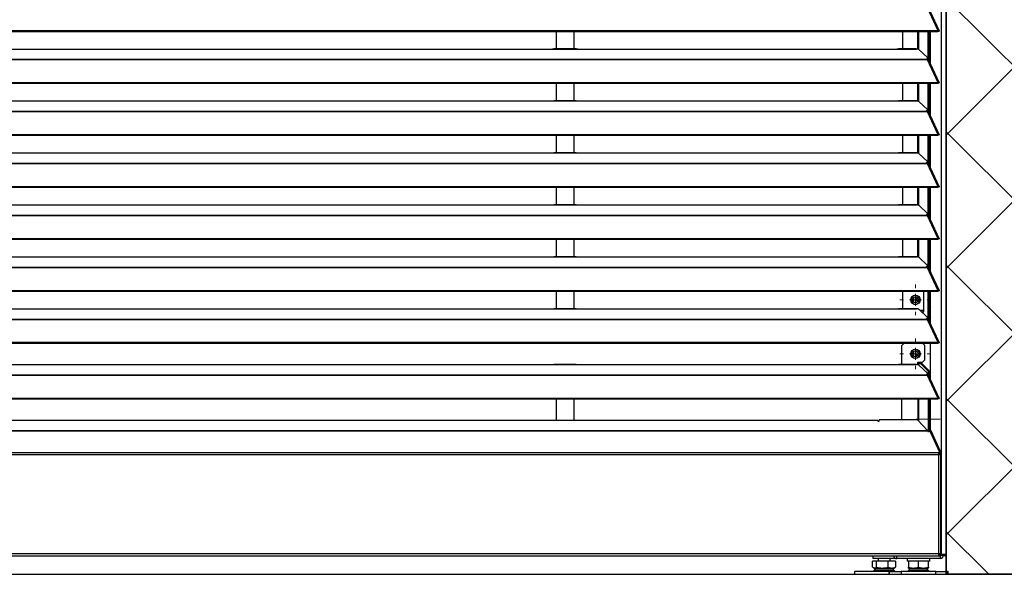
# Model space of a CAD drawing. Header units: millimetres. Extents: x 0 to 39025, y -31299 to 8400.
# Tile 66 of 209: x 15792 to 16621, y -24832 to -24365. Entities that reach past the tile are written whole.
import ezdxf

# ---------------------------------------------------------------- set-up
doc = ezdxf.new("R2010")
doc.units = ezdxf.units.MM
for name, color, linetype in [('ODMIKI funkcionalni', 253, 'Continuous'), ('ODMIKI varnostni', 252, 'Continuous'), ('SREDNJICE_IN_TOCKE', 252, 'Continuous')]:
    doc.layers.add(name, color=color, linetype=linetype)

# ---------------------------------------------------------------- blocks, each defined once
blk = doc.blocks.new('SW_CENTERMARKSYMBOL_21')
at = {"color": 0, "linetype": 'Continuous', "lineweight": 18}
for p, q in [((0, 5), (0, 6.5)), ((-5, 0), (-6.5, 0)), ((0, 0), (-2.5, 0)), ((0, 0), (0, 2.5)), ((0, 0), (0, -2.5)), ((0, 0), (2.5, 0)), ((5, 0), (6.5, 0)), ((0, -5), (0, -6.5))]:
    blk.add_line(p, q, dxfattribs=at)
blk = doc.blocks.new('SW_CENTERMARKSYMBOL_25')
at = {"color": 0, "linetype": 'Continuous', "lineweight": 18}
for p, q in [((0, 2.5), (0, 4.2)), ((-2.5, 0), (-4.2, 0)), ((0, 0), (-2.5, 0)), ((0, 0), (0, 2.5)), ((0, 0), (0, -2.5)), ((0, 0), (2.5, 0)), ((2.5, 0), (4.2, 0)), ((0, -2.5), (0, -4.2))]:
    blk.add_line(p, q, dxfattribs=at)
blk = doc.blocks.new('SW_CENTERMARKSYMBOL_30')
at = {"color": 0, "linetype": 'Continuous', "lineweight": 18}
for p, q in [((0, 2.5), (0, 5)), ((-2.5, 0), (-5, 0)), ((0, 0), (-2.5, 0)), ((0, 0), (0, 2.5)), ((0, 0), (0, -2.5)), ((0, 0), (2.5, 0)), ((2.5, 0), (5, 0)), ((0, -2.5), (0, -5))]:
    blk.add_line(p, q, dxfattribs=at)
blk = doc.blocks.new('SW_CENTERMARKSYMBOL_32')
at = {"color": 0, "linetype": 'Continuous', "lineweight": 18}
for p, q in [((0, 5), (0, 6.5)), ((-5, 0), (-6.5, 0)), ((0, 0), (-2.5, 0)), ((0, 0), (0, 2.5)), ((0, 0), (0, -2.5)), ((0, 0), (2.5, 0)), ((5, 0), (6.5, 0)), ((0, -5), (0, -6.5))]:
    blk.add_line(p, q, dxfattribs=at)
blk = doc.blocks.new('Adapt 2 S (zadaj)')
at = {"linetype": 'Continuous'}
for p, q in [((1146.1, 16.6), (1146.1, 886.03)), ((1150, 16.6), (1150, 885.35)), ((1133.89, 477.21), (1142.81, 457.89)), ((1143.96, 457.91), (1135.06, 477.2)), ((7.21, 457.88), (1142.79, 457.88)), ((7.21, 457.23), (1142.79, 457.23)), ((821.5, 457.23), (821.5, 442.43)), ((836.5, 442.43), (836.5, 457.23)), ((1113.49, 442.43), (1113.49, 457.23)), ((1126.04, 442.2), (1126.04, 457.23)), ((1126.99, 441.85), (1126.99, 457.23)), ((1134.67, 433.66), (1134.67, 457.23)), ((1135.62, 432.24), (1135.62, 457.23)), ((1136.71, 429.86), (1136.71, 457.23)), ((1142.81, 457.89), (1142.79, 457.88)), ((1142.79, 457.23), (1142.79, 457.88)), ((1142.81, 457.24), (1142.79, 457.23)), ((1142.81, 457.24), (1142.81, 457.89)), ((1143.13, 457.52), (1143.89, 457.52)), ((247, 442.35), (818, 442.35)), ((818, 442.35), (840, 442.35)), ((838.31, 442.43), (819.65, 442.43)), ((840, 442.35), (1108, 442.35)), ((1108, 442.35), (1125, 442.35)), ((1124.76, 442.43), (1109.65, 442.43)), ((1127.16, 441.73), (1134.16, 435.08)), ((16.21, 433.68), (1133.33, 433.68)), ((16.21, 433.46), (1133.33, 433.46)), ((1133.33, 434.11), (1133.33, 433.68)), ((1133.33, 433.68), (1133.33, 433.46)), ((1133.33, 433.46), (1133.89, 433.46)), ((1133.81, 433.46), (1133.77, 433.51)), ((1133.89, 433.47), (1133.89, 433.46)), ((1133.89, 433.46), (1133.89, 433.47)), ((1133.89, 433.46), (1142.81, 414.14)), ((1134.39, 433.64), (1134.21, 433.81)), ((1134.3, 434.04), (1134.3, 434.8)), ((1143.96, 414.16), (1135.06, 433.45)), ((7.21, 414.13), (1142.79, 414.13)), ((7.21, 413.48), (1142.79, 413.48)), ((821.5, 413.48), (821.5, 398.68)), ((836.5, 398.68), (836.5, 413.48)), ((1113.49, 398.68), (1113.49, 413.48)), ((1126.04, 398.45), (1126.04, 413.48)), ((1126.99, 398.1), (1126.99, 413.48)), ((1134.67, 389.91), (1134.67, 413.48)), ((1135.62, 388.49), (1135.62, 413.48)), ((1136.71, 386.11), (1136.71, 413.48)), ((1142.81, 414.14), (1142.79, 414.13)), ((1142.79, 413.48), (1142.79, 414.13)), ((1142.81, 413.49), (1142.79, 413.48)), ((1142.81, 413.49), (1142.81, 414.14)), ((1143.13, 413.77), (1143.89, 413.77)), ((247, 398.6), (818, 398.6)), ((818, 398.6), (840, 398.6)), ((838.31, 398.68), (819.65, 398.68)), ((840, 398.6), (1108, 398.6)), ((1108, 398.6), (1125, 398.6)), ((1124.76, 398.68), (1109.65, 398.68)), ((16.21, 389.93), (1133.33, 389.93)), ((1127.16, 397.98), (1134.16, 391.33)), ((1133.33, 390.36), (1133.33, 389.93)), ((1133.33, 389.93), (1133.33, 389.71)), ((1133.81, 389.71), (1133.77, 389.76)), ((1134.39, 389.89), (1134.21, 390.06)), ((1134.3, 390.29), (1134.3, 391.05)), ((16.21, 389.71), (1133.33, 389.71)), ((1133.33, 389.71), (1133.89, 389.71)), ((1133.89, 389.72), (1133.89, 389.71)), ((1133.89, 389.71), (1133.89, 389.72)), ((1133.89, 389.71), (1142.81, 370.39)), ((1143.96, 370.41), (1135.06, 389.7)), ((7.21, 370.38), (1142.79, 370.38)), ((7.21, 369.73), (1142.79, 369.73)), ((821.5, 369.73), (821.5, 354.93)), ((836.5, 354.93), (836.5, 369.73)), ((1113.49, 354.93), (1113.49, 369.73)), ((1126.04, 354.7), (1126.04, 369.73)), ((1126.99, 354.35), (1126.99, 369.73)), ((1134.67, 346.16), (1134.67, 369.73)), ((1135.62, 344.74), (1135.62, 369.73)), ((1136.71, 342.36), (1136.71, 369.73)), ((1142.81, 370.39), (1142.79, 370.38)), ((1142.79, 369.73), (1142.79, 370.38)), ((1142.81, 369.74), (1142.79, 369.73)), ((1142.81, 369.74), (1142.81, 370.39)), ((1143.13, 370.02), (1143.89, 370.02)), ((247, 354.85), (818, 354.85)), ((818, 354.85), (840, 354.85)), ((838.31, 354.93), (819.65, 354.93)), ((840, 354.85), (1108, 354.85)), ((1108, 354.85), (1125, 354.85)), ((1124.76, 354.93), (1109.65, 354.93)), ((1127.16, 354.23), (1134.16, 347.58)), ((16.21, 346.18), (1133.33, 346.18)), ((16.21, 345.96), (1133.33, 345.96)), ((1133.33, 346.61), (1133.33, 346.18)), ((1133.33, 346.18), (1133.33, 345.96)), ((1133.33, 345.96), (1133.89, 345.96)), ((1133.81, 345.96), (1133.77, 346.01)), ((1133.89, 345.97), (1133.89, 345.96)), ((1133.89, 345.96), (1133.89, 345.97)), ((1133.89, 345.96), (1142.81, 326.64)), ((1134.39, 346.14), (1134.21, 346.31)), ((1134.3, 346.54), (1134.3, 347.3)), ((1143.96, 326.66), (1135.06, 345.95)), ((7.21, 326.63), (1142.79, 326.63)), ((7.21, 325.98), (1142.79, 325.98)), ((821.5, 325.98), (821.5, 311.18)), ((836.5, 311.18), (836.5, 325.98)), ((1113.49, 311.18), (1113.49, 325.98)), ((1126.04, 310.95), (1126.04, 325.98)), ((1126.99, 310.6), (1126.99, 325.98)), ((1134.67, 302.41), (1134.67, 325.98)), ((1135.62, 300.99), (1135.62, 325.98)), ((1136.71, 298.61), (1136.71, 325.98)), ((1142.81, 326.64), (1142.79, 326.63)), ((1142.79, 325.98), (1142.79, 326.63)), ((1142.81, 325.99), (1142.79, 325.98)), ((1142.81, 325.99), (1142.81, 326.64)), ((1143.13, 326.27), (1143.89, 326.27)), ((247, 311.1), (818, 311.1)), ((818, 311.1), (840, 311.1)), ((838.31, 311.18), (819.65, 311.18)), ((840, 311.1), (1108, 311.1)), ((1108, 311.1), (1125, 311.1)), ((1124.76, 311.18), (1109.65, 311.18)), ((1127.16, 310.48), (1134.16, 303.83)), ((16.21, 302.43), (1133.33, 302.43)), ((16.21, 302.21), (1133.33, 302.21)), ((1133.33, 302.86), (1133.33, 302.43)), ((1133.33, 302.43), (1133.33, 302.21)), ((1133.33, 302.21), (1133.89, 302.21)), ((1133.81, 302.21), (1133.77, 302.26)), ((1133.89, 302.22), (1133.89, 302.21)), ((1133.89, 302.21), (1133.89, 302.22)), ((1133.89, 302.21), (1142.81, 282.89)), ((1134.39, 302.39), (1134.21, 302.56)), ((1134.3, 302.79), (1134.3, 303.55)), ((1143.96, 282.91), (1135.06, 302.2)), ((7.21, 282.88), (1142.79, 282.88)), ((7.21, 282.23), (1142.79, 282.23)), ((821.5, 282.23), (821.5, 267.43)), ((836.5, 267.43), (836.5, 282.23)), ((1113.49, 267.43), (1113.49, 282.23)), ((1126.04, 267.2), (1126.04, 282.23)), ((1126.99, 266.85), (1126.99, 282.23)), ((1134.67, 258.66), (1134.67, 282.23)), ((1135.62, 257.24), (1135.62, 282.23)), ((1136.71, 254.86), (1136.71, 282.23)), ((1142.81, 282.89), (1142.79, 282.88)), ((1142.79, 282.23), (1142.79, 282.88)), ((1142.81, 282.24), (1142.79, 282.23)), ((1142.81, 282.24), (1142.81, 282.89)), ((1143.13, 282.52), (1143.89, 282.52)), ((247, 267.35), (818, 267.35)), ((818, 267.35), (840, 267.35)), ((838.31, 267.43), (819.65, 267.43)), ((840, 267.35), (1108, 267.35)), ((1108, 267.35), (1125, 267.35)), ((1124.76, 267.43), (1109.65, 267.43)), ((1127.16, 266.73), (1134.16, 260.08)), ((16.21, 258.68), (1133.33, 258.68)), ((16.21, 258.46), (1133.33, 258.46)), ((1133.33, 259.11), (1133.33, 258.68)), ((1133.33, 258.68), (1133.33, 258.46)), ((1133.33, 258.46), (1133.89, 258.46)), ((1133.81, 258.46), (1133.77, 258.51)), ((1133.89, 258.47), (1133.89, 258.46)), ((1133.89, 258.46), (1133.89, 258.47)), ((1133.89, 258.46), (1142.81, 239.14)), ((1134.39, 258.64), (1134.21, 258.81)), ((1134.3, 259.04), (1134.3, 259.8)), ((1143.96, 239.16), (1135.06, 258.45)), ((7.21, 239.13), (1142.79, 239.13)), ((7.21, 238.48), (1142.79, 238.48)), ((821.5, 238.48), (821.5, 223.68)), ((836.5, 223.68), (836.5, 238.48)), ((1113.49, 223.68), (1113.49, 238.48)), ((1122.5, 229.18), (1122.5, 233.02)), ((1122.5, 233.02), (1122.5, 229.18)), ((1124, 233.56), (1124, 228.64)), ((1125, 233.36), (1125, 230.36)), ((1131.04, 221.1), (1131.04, 238.48)), ((1134.67, 214.91), (1134.67, 238.48)), ((1135.62, 213.49), (1135.62, 238.48)), ((1136.71, 211.11), (1136.71, 238.48)), ((1142.81, 239.14), (1142.79, 239.13)), ((1142.79, 238.48), (1142.79, 239.13)), ((1142.81, 238.49), (1142.79, 238.48)), ((1142.81, 238.49), (1142.81, 239.14)), ((1143.13, 238.77), (1143.89, 238.77)), ((247, 223.6), (818, 223.6)), ((818, 223.6), (840, 223.6)), ((838.31, 223.68), (819.65, 223.68)), ((840, 223.6), (1108, 223.6)), ((1108, 223.6), (1125, 223.6)), ((1124.76, 223.68), (1109.65, 223.68)), ((1127.16, 222.98), (1134.16, 216.33)), ((1130.04, 222.1), (1128.09, 222.1)), ((1129.14, 221.1), (1131.04, 221.1)), ((1130.04, 222.1), (1131.04, 223.1)), ((1134.3, 215.29), (1134.3, 216.05)), ((16.21, 214.93), (1133.33, 214.93)), ((16.21, 214.71), (1133.33, 214.71)), ((1133.33, 215.36), (1133.33, 214.93)), ((1133.33, 214.93), (1133.33, 214.71)), ((1133.33, 214.71), (1133.89, 214.71)), ((1133.81, 214.71), (1133.77, 214.76)), ((1133.89, 214.72), (1133.89, 214.71)), ((1133.89, 214.71), (1133.89, 214.72)), ((1133.89, 214.71), (1142.81, 195.39)), ((1134.39, 214.89), (1134.21, 215.06)), ((1143.96, 195.41), (1135.06, 214.7)), ((7.21, 195.38), (1142.79, 195.38)), ((7.21, 194.73), (1142.79, 194.73)), ((1114.69, 194.65), (1112.69, 192.65)), ((1112.69, 176.68), (1112.69, 192.65)), ((1130.04, 194.65), (1114.69, 194.65)), ((1122.5, 194.65), (1122.5, 194.73)), ((1122.5, 194.73), (1122.5, 194.65)), ((1124, 194.73), (1124, 194.65)), ((1125, 194.65), (1125, 194.73)), ((1132.04, 192.65), (1130.04, 194.65)), ((1132.04, 180.55), (1132.04, 192.65)), ((1136.71, 164.11), (1136.71, 194.73)), ((1142.81, 195.39), (1142.79, 195.38)), ((1142.79, 194.73), (1142.79, 195.38)), ((1142.81, 194.74), (1142.79, 194.73)), ((1142.81, 194.74), (1142.81, 195.39)), ((1143.13, 195.02), (1143.89, 195.02)), ((1122.5, 183.73), (1122.5, 187.57)), ((1122.5, 187.57), (1122.5, 183.73)), ((1124, 188.11), (1124, 183.19)), ((1124, 185.8), (1126.47, 185.99)), ((1125, 185.83), (1125, 183.39)), ((247, 176.6), (818, 176.6)), ((818, 176.6), (840, 176.6)), ((838.31, 176.68), (819.65, 176.68)), ((840, 176.6), (1108, 176.6)), ((1108, 176.6), (1125, 176.6)), ((1124.76, 176.68), (1109.65, 176.68)), ((1126.04, 177.55), (1126.04, 178.55)), ((1126.04, 178.55), (1130.04, 178.55)), ((1126.99, 177.55), (1126.04, 177.55)), ((1126.04, 177.55), (1126.04, 176.45)), ((1126.99, 177.55), (1128.42, 177.55)), ((1126.99, 176.1), (1126.99, 177.55)), ((1127.16, 175.98), (1134.16, 169.33)), ((1135.16, 170.68), (1128.42, 177.55)), ((1128.42, 177.55), (1129.37, 177.55)), ((1136.11, 170.68), (1129.37, 177.55)), ((1130.04, 178.55), (1132.04, 180.55)), ((16.21, 167.93), (1133.33, 167.93)), ((16.21, 167.71), (1133.33, 167.71)), ((1133.33, 168.36), (1133.33, 167.93)), ((1133.33, 167.93), (1133.33, 167.71)), ((1133.33, 167.71), (1133.89, 167.71)), ((1133.81, 167.71), (1133.77, 167.76)), ((1133.89, 167.72), (1133.89, 167.71)), ((1133.89, 167.71), (1133.89, 167.72)), ((1133.89, 167.71), (1142.81, 148.39)), ((1134.39, 167.89), (1134.21, 168.06)), ((1134.3, 168.29), (1134.3, 169.05)), ((1143.96, 148.41), (1135.06, 167.7)), ((1135.16, 167.48), (1135.16, 170.68)), ((1135.16, 170.68), (1136.11, 170.68)), ((1136.11, 165.42), (1136.11, 170.68)), ((7.21, 148.38), (1142.79, 148.38)), ((7.21, 147.73), (1142.79, 147.73)), ((821.5, 147.73), (821.5, 129.5)), ((836.5, 129.5), (836.5, 147.73)), ((1112.69, 130.16), (1112.69, 147.73)), ((1126.04, 147.73), (1126.04, 129.99)), ((1126.99, 129.65), (1126.99, 147.73)), ((1135.16, 122.02), (1135.16, 147.73)), ((1136.11, 122.02), (1136.11, 147.73)), ((1136.71, 121.41), (1136.71, 147.73)), ((1142.81, 148.39), (1142.79, 148.38)), ((1142.79, 147.73), (1142.79, 148.38)), ((1142.81, 147.74), (1142.79, 147.73)), ((1142.81, 147.74), (1142.81, 148.39)), ((1143.13, 148.02), (1143.89, 148.02)), ((1136.71, 136.77), (1136.11, 136.77)), ((1092.49, 129.5), (262.11, 129.5)), ((1092.49, 129.41), (262.11, 129.41)), ((1092.49, 129.5), (1092.49, 129.41)), ((1092.49, 129.41), (1092.49, 129.1)), ((1092.49, 129.1), (1093.49, 129.1)), ((1125.89, 130.16), (1093.49, 130.16)), ((1093.49, 129.1), (1093.49, 130.16)), ((1125.89, 130.16), (1134.38, 120.75)), ((1126.34, 129.65), (1126.99, 129.65)), ((1126.99, 128.94), (1126.99, 129.65)), ((1134.43, 120.47), (15.57, 120.47)), ((1134.38, 120.75), (15.62, 120.75)), ((1134.43, 120.47), (1134.43, 120.18)), ((1134.43, 120.18), (1134.93, 120.18)), ((1136.41, 120.75), (1135.16, 122.02)), ((1136.11, 122.02), (1135.16, 122.02)), ((1137.37, 120.75), (1136.11, 122.02)), ((1136.71, 122.02), (1136.11, 122.02)), ((1144.29, 103.46), (1136.41, 120.75)), ((1137.37, 120.75), (1136.41, 120.75)), ((1136.5, 119.87), (1144.61, 102.18)), ((1145.24, 103.46), (1137.37, 120.75)), ((1143.34, 102.18), (192.51, 102.18)), ((1143.48, 100.55), (192.51, 100.55)), ((1144.61, 102.18), (1143.34, 102.18)), ((1144.61, 101.36), (1143.34, 101.36)), ((1143.48, 100.55), (1143.48, 17.55)), ((1145.21, 100.55), (1143.48, 100.55)), ((1144.29, 103.46), (1145.24, 103.46)), ((1144.43, 102.63), (1144.43, 102.58)), ((1145.38, 102.63), (1144.43, 102.63)), ((1144.43, 101.36), (1144.43, 100.82)), ((1145.48, 101.25), (1144.48, 101.25)), ((1144.61, 101.36), (1144.61, 102.18)), ((1144.61, 101.47), (1145.38, 101.47)), ((1145.38, 102.63), (1145.38, 101.47)), ((1145.48, 16.65), (1145.48, 101.25)), ((192.51, 17.55), (1143.48, 17.55)), ((1143.48, 17.55), (1143.48, 15.55)), ((1144.43, 16.65), (1143.48, 16.65)), ((1144.26, 16.6), (1143.48, 16.6)), ((1144.43, 16.94), (1144.43, 16.65)), ((1144.43, 16.65), (1145.38, 16.65)), ((1144.8, 16.6), (1144.8, 16.55)), ((1146.1, 16.6), (1145.55, 16.6)), ((1145.6, 16.6), (1145.6, 16.05)), ((1150, 16.6), (1146.1, 16.6)), ((1147.6, 16.6), (1147.6, 16.05)), ((192.51, 15.55), (1143.48, 15.55)), ((1088.01, 6.05), (1088.01, 11)), ((1091.37, 11), (1088.01, 11)), ((1088.17, 15.55), (1088.17, 13.3)), ((1092.92, 13.3), (1088.17, 13.3)), ((1091.37, 6.05), (1091.37, 11)), ((1101.03, 11), (1091.37, 11)), ((1092.67, 13.3), (1092.67, 11)), ((1107.17, 13.3), (1092.92, 13.3)), ((1101.03, 6.05), (1101.03, 11)), ((1107.34, 11), (1101.03, 11)), ((1102.67, 11), (1102.67, 13.3)), ((1107.17, 13.3), (1107.17, 13.53)), ((1107.34, 11), (1107.34, 6.05)), ((1108.4, 13.25), (1108.4, 15.55)), ((1144.8, 13.25), (1108.4, 13.25)), ((1117.1, 13.25), (1117.1, 11)), ((1118.1, 11), (1117.1, 11)), ((1118.1, 11), (1118.1, 6.05)), ((1118.68, 11), (1118.1, 11)), ((1126.02, 11), (1118.68, 11)), ((1126.6, 11), (1126.02, 11)), ((1126.6, 6.05), (1126.6, 11)), ((1127.18, 11), (1126.6, 11)), ((1134.52, 11), (1127.18, 11)), ((1135.1, 11), (1134.52, 11)), ((1136.1, 11), (1135.1, 11)), ((1135.1, 6.05), (1135.1, 11)), ((1136.1, 11), (1136.1, 13.25)), ((1143.48, 16.55), (1145.38, 16.55)), ((1143.48, 15.55), (1145.38, 15.55)), ((1144.8, 15.55), (1144.8, 13.25)), ((1145.38, 16.55), (1145.38, 15.55)), ((1145.48, 15.63), (1145.38, 15.61)), ((1145.6, 16.05), (1147.6, 16.05)), ((1072.67, 2.5), (1072.67, 0)), ((1101.6, 2.5), (1072.67, 2.5)), ((1088.61, 5.61), (1089.67, 5)), ((1089.48, 3.57), (1105.87, 3.57)), ((1089.67, 5), (1092.53, 5)), ((1092.53, 5), (1105.67, 5)), ((1101.6, 2.5), (1101.6, 0)), ((1102.23, 2.5), (1101.6, 2.5)), ((1102.23, 0), (1102.23, 2.5)), ((1102.23, 2.5), (1111.98, 2.5)), ((1105.67, 5), (1106.74, 5.61)), ((1107.34, 6.05), (1106.72, 5.64)), ((1111.98, 2.5), (1111.98, 0)), ((1141.22, 2.5), (1111.98, 2.5)), ((1118.1, 5.29), (1118.6, 5)), ((1119.63, 5), (1118.41, 3.57)), ((1118.41, 3.57), (1134.79, 3.57)), ((1118.6, 5), (1134.6, 5)), ((1134.79, 3.57), (1133.57, 5)), ((1134.6, 5), (1135.1, 5.29)), ((1141.22, 0), (1141.22, 2.5)), ((1141.22, 2.5), (1150.97, 2.5)), ((1150.97, 2.5), (1150.97, 0)), ((1151.6, 2.5), (1150.97, 2.5)), ((1151.6, 0), (1151.6, 2.5)), ((1072.67, 0), (1101.6, 0)), ((1101.6, 0), (1102.23, 0)), ((1102.23, 0), (1111.98, 0)), ((1111.98, 0), (1141.22, 0)), ((1141.22, 0), (1150.97, 0)), ((1150.97, 0), (1151.6, 0))]:
    blk.add_line(p, q, dxfattribs=at)
at = {"linetype": 'Continuous', "flags": 128}
for points in [[(1133.33, 434.11), (1133.63, 434.21), (1133.87, 434.32), (1134.07, 434.44), (1134.21, 434.56), (1134.28, 434.69), (1134.3, 434.82), (1134.26, 434.95), (1134.16, 435.08)], [(1133.33, 390.36), (1133.63, 390.46), (1133.87, 390.57), (1134.07, 390.69), (1134.21, 390.81), (1134.28, 390.94), (1134.3, 391.07), (1134.26, 391.2), (1134.16, 391.33)], [(1133.33, 346.61), (1133.63, 346.71), (1133.87, 346.82), (1134.07, 346.94), (1134.21, 347.06), (1134.28, 347.19), (1134.3, 347.32), (1134.26, 347.45), (1134.16, 347.58)], [(1133.33, 302.86), (1133.63, 302.96), (1133.87, 303.07), (1134.07, 303.19), (1134.21, 303.31), (1134.28, 303.44), (1134.3, 303.57), (1134.26, 303.7), (1134.16, 303.83)], [(1133.33, 259.11), (1133.63, 259.21), (1133.87, 259.32), (1134.07, 259.44), (1134.21, 259.56), (1134.28, 259.69), (1134.3, 259.82), (1134.26, 259.95), (1134.16, 260.08)], [(1126.46, 230.64), (1125.87, 230.5), (1124, 230.3)], [(1133.33, 215.36), (1133.63, 215.46), (1133.87, 215.57), (1134.07, 215.69), (1134.21, 215.81), (1134.28, 215.94), (1134.3, 216.07), (1134.26, 216.2), (1134.16, 216.33)], [(1133.33, 168.36), (1133.63, 168.46), (1133.87, 168.57), (1134.07, 168.69), (1134.21, 168.81), (1134.28, 168.94), (1134.3, 169.07), (1134.26, 169.2), (1134.16, 169.33)], [(1136.71, 132.12), (1136.54, 132.32), (1136.11, 132.66)], [(1136.47, 130.55), (1136.34, 131.2), (1136.11, 131.6)], [(1136.11, 129.5), (1136.34, 129.9), (1136.47, 130.55)], [(1136.11, 128.44), (1136.54, 128.79), (1136.71, 128.98)]]:
    blk.add_lwpolyline(points, dxfattribs=at)
at = {"linetype": 'Continuous'}
for centre, radius in [((1124.04, 231.1), 4), ((1124.04, 231.1), 2.46), ((1124.04, 185.65), 4), ((1124.04, 185.65), 2.46)]:
    blk.add_circle(centre, radius, dxfattribs=at)
for centre, radius, start, end in [((1133.5, 434.3), 0.849, 281.70391, 342.12524), ((1133.5, 390.55), 0.849, 281.70391, 342.12524), ((1133.5, 346.8), 0.849, 281.70391, 342.12524), ((1133.5, 303.05), 0.849, 281.70391, 342.12524), ((1133.5, 259.3), 0.849, 281.70391, 342.12524), ((1124.04, 231.1), 3.6, 30, 210), ((1124.04, 231.1), 3.6, 210, 30), ((1142.5, 220.55), 7, 145.77331, 169.55125), ((1142.5, 220.55), 7, 190.44875, 214.22669), ((1133.5, 215.55), 0.849, 281.70391, 342.12524), ((1124.04, 185.65), 3.6, 30, 210), ((1124.04, 185.65), 3.6, 210, 30), ((1133.5, 168.55), 0.849, 281.70391, 342.12524), ((1135.52, 119.03), 1.3, 40.57001, 117.05369), ((1142.27, 102.71), 2.16, 358.12954, 20.47931), ((1143.22, 102.71), 2.16, 358.12954, 20.47931), ((1148.95, 16.6), 1.05, 180, 0), ((1148.95, 16.6), 0.05, 180, 0), ((1108.4, 16.05), 2.8, 190.28656, 270), ((1108.4, 16.05), 0.8, 218.68219, 270), ((1144.8, 16.05), 2.8, 270, 0), ((1144.8, 16.05), 0.8, 270, 0), ((1087.43, 5), 2.5, 270, 325.01514), ((1107.92, 5), 2.5, 214.98486, 270), ((1116.36, 5), 2.5, 270, 325.01514), ((1136.84, 5), 2.5, 214.98486, 270)]:
    blk.add_arc(centre, radius, start, end, dxfattribs=at)
for major_axis, ratio, start_param, end_param in [((0, 1.4), 0.714074, 4.18879, 4.712389), ((1, 0), 0.700208, 0, 0.163404), ((2, 0), 0.700208, 5.759587, 6.283185), ((2, 0), 0.350104, 0, 0.314159)]:
    blk.add_ellipse((1143.48, 101.25), major_axis=major_axis, ratio=ratio, start_param=start_param, end_param=end_param, dxfattribs=at)
for points, knots in [([(1142.81, 457.89), (1142.9, 457.94), (1143, 457.99), (1143.18, 458.06), (1143.27, 458.09), (1143.44, 458.12), (1143.52, 458.12), (1143.66, 458.11), (1143.73, 458.09), (1143.84, 458.05), (1143.88, 458.02), (1143.95, 457.94), (1143.97, 457.9), (1144, 457.75), (1143.97, 457.63), (1143.89, 457.52)], [0, 0, 0, 0, 0.125, 0.125, 0.25, 0.25, 0.375, 0.375, 0.5, 0.5, 0.625, 0.625, 0.75, 0.75, 1, 1, 1, 1]), ([(1142.81, 457.24), (1142.9, 457.33), (1143.08, 457.52), (1143.24, 457.59), (1143.22, 457.57), (1143.21, 457.56)], [0, 0, 0, 0, 0.4299449, 0.8611385, 1, 1, 1, 1]), ([(818, 442.35), (818.39, 442.37), (818.98, 442.41), (819.48, 442.4), (819.65, 442.4)], [0, 0, 0, 0, 0.650514, 1, 1, 1, 1]), ([(838.31, 442.41), (838.48, 442.41), (839, 442.41), (839.6, 442.37), (840, 442.35)], [0, 0, 0, 0, 0.3331558, 1, 1, 1, 1]), ([(1108, 442.35), (1108.39, 442.37), (1108.98, 442.41), (1109.48, 442.4), (1109.65, 442.4)], [0, 0, 0, 0, 0.650514, 1, 1, 1, 1]), ([(1124.76, 442.4), (1124.8, 442.41), (1124.87, 442.42), (1124.95, 442.38), (1124.99, 442.36), (1125, 442.35)], [0, 0, 0, 0, 0.507219, 0.829595, 1, 1, 1, 1]), ([(1127.16, 441.73), (1127.15, 441.75), (1127.11, 441.78), (1127.05, 441.82), (1126.99, 441.87), (1126.92, 441.91), (1126.8, 441.97), (1126.61, 442.05), (1126.35, 442.13), (1126.05, 442.21), (1125.76, 442.26), (1125.49, 442.3), (1125.25, 442.33), (1125.08, 442.34), (1125, 442.35)], [0, 0, 0, 0, 0.05012, 0.100056, 0.149941, 0.199906, 0.250083, 0.374963, 0.500023, 0.624903, 0.749964, 0.833371, 0.916513, 1, 1, 1, 1]), ([(1135.03, 433.44), (1135.01, 433.49), (1134.96, 433.62), (1134.64, 433.7), (1134.24, 433.65), (1133.98, 433.51), (1133.89, 433.47)], [0, 0, 0, 0, 0.193751, 0.509949, 0.826144, 1, 1, 1, 1]), ([(1142.81, 414.14), (1142.9, 414.19), (1143, 414.24), (1143.18, 414.31), (1143.27, 414.34), (1143.44, 414.37), (1143.52, 414.37), (1143.66, 414.36), (1143.73, 414.34), (1143.84, 414.3), (1143.88, 414.27), (1143.95, 414.19), (1143.97, 414.15), (1144, 414), (1143.97, 413.88), (1143.89, 413.77)], [0, 0, 0, 0, 0.125, 0.125, 0.25, 0.25, 0.375, 0.375, 0.5, 0.5, 0.625, 0.625, 0.75, 0.75, 1, 1, 1, 1]), ([(1142.81, 413.49), (1142.9, 413.58), (1143.08, 413.77), (1143.24, 413.84), (1143.22, 413.82), (1143.21, 413.81)], [0, 0, 0, 0, 0.4299449, 0.8611385, 1, 1, 1, 1]), ([(818, 398.6), (818.39, 398.62), (818.98, 398.66), (819.48, 398.65), (819.65, 398.65)], [0, 0, 0, 0, 0.6505142, 1, 1, 1, 1]), ([(838.31, 398.66), (838.48, 398.66), (839, 398.66), (839.6, 398.62), (840, 398.6)], [0, 0, 0, 0, 0.3331558, 1, 1, 1, 1]), ([(1108, 398.6), (1108.39, 398.62), (1108.98, 398.66), (1109.48, 398.65), (1109.65, 398.65)], [0, 0, 0, 0, 0.650514, 1, 1, 1, 1]), ([(1124.76, 398.65), (1124.8, 398.66), (1124.87, 398.67), (1124.95, 398.63), (1124.99, 398.61), (1125, 398.6)], [0, 0, 0, 0, 0.507219, 0.829595, 1, 1, 1, 1]), ([(1127.16, 397.98), (1127.15, 398), (1127.11, 398.03), (1127.05, 398.07), (1126.99, 398.12), (1126.92, 398.16), (1126.8, 398.22), (1126.61, 398.3), (1126.35, 398.38), (1126.05, 398.46), (1125.76, 398.51), (1125.49, 398.55), (1125.25, 398.58), (1125.08, 398.59), (1125, 398.6)], [0, 0, 0, 0, 0.05012, 0.100056, 0.149941, 0.199906, 0.250083, 0.374963, 0.500023, 0.624903, 0.749964, 0.833371, 0.916513, 1, 1, 1, 1]), ([(1135.03, 389.69), (1135.01, 389.74), (1134.96, 389.87), (1134.64, 389.95), (1134.24, 389.9), (1133.98, 389.76), (1133.89, 389.72)], [0, 0, 0, 0, 0.193751, 0.509949, 0.826144, 1, 1, 1, 1]), ([(1142.81, 370.39), (1142.9, 370.44), (1143, 370.49), (1143.18, 370.56), (1143.27, 370.59), (1143.44, 370.62), (1143.52, 370.62), (1143.66, 370.61), (1143.73, 370.59), (1143.84, 370.55), (1143.88, 370.52), (1143.95, 370.44), (1143.97, 370.4), (1144, 370.25), (1143.97, 370.13), (1143.89, 370.02)], [0, 0, 0, 0, 0.125, 0.125, 0.25, 0.25, 0.375, 0.375, 0.5, 0.5, 0.625, 0.625, 0.75, 0.75, 1, 1, 1, 1]), ([(1142.81, 369.74), (1142.9, 369.83), (1143.08, 370.02), (1143.24, 370.09), (1143.22, 370.07), (1143.21, 370.06)], [0, 0, 0, 0, 0.429945, 0.861138, 1, 1, 1, 1]), ([(818, 354.85), (818.39, 354.87), (818.98, 354.91), (819.48, 354.9), (819.65, 354.9)], [0, 0, 0, 0, 0.650514, 1, 1, 1, 1]), ([(838.31, 354.91), (838.48, 354.91), (839, 354.91), (839.6, 354.87), (840, 354.85)], [0, 0, 0, 0, 0.3331558, 1, 1, 1, 1]), ([(1108, 354.85), (1108.39, 354.87), (1108.98, 354.91), (1109.48, 354.9), (1109.65, 354.9)], [0, 0, 0, 0, 0.650514, 1, 1, 1, 1]), ([(1124.76, 354.9), (1124.8, 354.91), (1124.87, 354.92), (1124.95, 354.88), (1124.99, 354.86), (1125, 354.85)], [0, 0, 0, 0, 0.507219, 0.829595, 1, 1, 1, 1]), ([(1127.16, 354.23), (1127.15, 354.25), (1127.11, 354.28), (1127.05, 354.32), (1126.99, 354.37), (1126.92, 354.41), (1126.8, 354.47), (1126.61, 354.55), (1126.35, 354.63), (1126.05, 354.71), (1125.76, 354.76), (1125.49, 354.8), (1125.25, 354.83), (1125.08, 354.84), (1125, 354.85)], [0, 0, 0, 0, 0.05012, 0.100056, 0.149941, 0.199906, 0.250083, 0.374963, 0.500023, 0.624903, 0.749964, 0.833371, 0.916513, 1, 1, 1, 1]), ([(1135.03, 345.94), (1135.01, 345.99), (1134.96, 346.12), (1134.64, 346.2), (1134.24, 346.15), (1133.98, 346.01), (1133.89, 345.97)], [0, 0, 0, 0, 0.193751, 0.509949, 0.826144, 1, 1, 1, 1]), ([(1142.81, 326.64), (1142.9, 326.69), (1143, 326.74), (1143.18, 326.81), (1143.27, 326.84), (1143.44, 326.87), (1143.52, 326.87), (1143.66, 326.86), (1143.73, 326.84), (1143.84, 326.8), (1143.88, 326.77), (1143.95, 326.69), (1143.97, 326.65), (1144, 326.5), (1143.97, 326.38), (1143.89, 326.27)], [0, 0, 0, 0, 0.125, 0.125, 0.25, 0.25, 0.375, 0.375, 0.5, 0.5, 0.625, 0.625, 0.75, 0.75, 1, 1, 1, 1]), ([(1142.81, 325.99), (1142.9, 326.08), (1143.08, 326.27), (1143.24, 326.34), (1143.22, 326.32), (1143.21, 326.31)], [0, 0, 0, 0, 0.429945, 0.861138, 1, 1, 1, 1]), ([(818, 311.1), (818.39, 311.12), (818.98, 311.16), (819.48, 311.15), (819.65, 311.15)], [0, 0, 0, 0, 0.6505142, 1, 1, 1, 1]), ([(838.31, 311.16), (838.48, 311.16), (839, 311.16), (839.6, 311.12), (840, 311.1)], [0, 0, 0, 0, 0.333156, 1, 1, 1, 1]), ([(1108, 311.1), (1108.39, 311.12), (1108.98, 311.16), (1109.48, 311.15), (1109.65, 311.15)], [0, 0, 0, 0, 0.650514, 1, 1, 1, 1]), ([(1124.76, 311.15), (1124.8, 311.16), (1124.87, 311.17), (1124.95, 311.13), (1124.99, 311.11), (1125, 311.1)], [0, 0, 0, 0, 0.507219, 0.829595, 1, 1, 1, 1]), ([(1127.16, 310.48), (1127.15, 310.5), (1127.11, 310.53), (1127.05, 310.57), (1126.99, 310.62), (1126.92, 310.66), (1126.8, 310.72), (1126.61, 310.8), (1126.35, 310.88), (1126.05, 310.96), (1125.76, 311.01), (1125.49, 311.05), (1125.25, 311.08), (1125.08, 311.09), (1125, 311.1)], [0, 0, 0, 0, 0.05012, 0.100056, 0.149941, 0.199906, 0.250083, 0.374963, 0.500023, 0.624903, 0.749964, 0.833371, 0.916513, 1, 1, 1, 1]), ([(1135.03, 302.19), (1135.01, 302.24), (1134.96, 302.37), (1134.64, 302.45), (1134.24, 302.4), (1133.98, 302.26), (1133.89, 302.22)], [0, 0, 0, 0, 0.193751, 0.509949, 0.826144, 1, 1, 1, 1]), ([(1142.81, 282.89), (1142.9, 282.94), (1143, 282.99), (1143.18, 283.06), (1143.27, 283.09), (1143.44, 283.12), (1143.52, 283.12), (1143.66, 283.11), (1143.73, 283.09), (1143.84, 283.05), (1143.88, 283.02), (1143.95, 282.94), (1143.97, 282.9), (1144, 282.75), (1143.97, 282.63), (1143.89, 282.52)], [0, 0, 0, 0, 0.125, 0.125, 0.25, 0.25, 0.375, 0.375, 0.5, 0.5, 0.625, 0.625, 0.75, 0.75, 1, 1, 1, 1]), ([(1142.81, 282.24), (1142.9, 282.33), (1143.08, 282.52), (1143.24, 282.59), (1143.22, 282.57), (1143.21, 282.56)], [0, 0, 0, 0, 0.4299449, 0.8611385, 1, 1, 1, 1]), ([(818, 267.35), (818.39, 267.37), (818.98, 267.41), (819.48, 267.4), (819.65, 267.4)], [0, 0, 0, 0, 0.650514, 1, 1, 1, 1]), ([(838.31, 267.41), (838.48, 267.41), (839, 267.41), (839.6, 267.37), (840, 267.35)], [0, 0, 0, 0, 0.333156, 1, 1, 1, 1]), ([(1108, 267.35), (1108.39, 267.37), (1108.98, 267.41), (1109.48, 267.4), (1109.65, 267.4)], [0, 0, 0, 0, 0.650514, 1, 1, 1, 1]), ([(1124.76, 267.4), (1124.8, 267.41), (1124.87, 267.42), (1124.95, 267.38), (1124.99, 267.36), (1125, 267.35)], [0, 0, 0, 0, 0.507219, 0.829595, 1, 1, 1, 1]), ([(1127.16, 266.73), (1127.15, 266.75), (1127.11, 266.78), (1127.05, 266.82), (1126.99, 266.87), (1126.92, 266.91), (1126.8, 266.97), (1126.61, 267.05), (1126.35, 267.13), (1126.05, 267.21), (1125.76, 267.26), (1125.49, 267.3), (1125.25, 267.33), (1125.08, 267.34), (1125, 267.35)], [0, 0, 0, 0, 0.05012, 0.100056, 0.149941, 0.199906, 0.250083, 0.374963, 0.500023, 0.624903, 0.749964, 0.833371, 0.916513, 1, 1, 1, 1]), ([(1135.03, 258.44), (1135.01, 258.49), (1134.96, 258.62), (1134.64, 258.7), (1134.24, 258.65), (1133.98, 258.51), (1133.89, 258.47)], [0, 0, 0, 0, 0.193751, 0.509949, 0.826144, 1, 1, 1, 1]), ([(1142.81, 239.14), (1142.9, 239.19), (1143, 239.24), (1143.18, 239.31), (1143.27, 239.34), (1143.44, 239.37), (1143.52, 239.37), (1143.66, 239.36), (1143.73, 239.34), (1143.84, 239.3), (1143.88, 239.27), (1143.95, 239.19), (1143.97, 239.15), (1144, 239), (1143.97, 238.88), (1143.89, 238.77)], [0, 0, 0, 0, 0.125, 0.125, 0.25, 0.25, 0.375, 0.375, 0.5, 0.5, 0.625, 0.625, 0.75, 0.75, 1, 1, 1, 1]), ([(1142.81, 238.49), (1142.9, 238.58), (1143.08, 238.77), (1143.24, 238.84), (1143.22, 238.82), (1143.21, 238.81)], [0, 0, 0, 0, 0.4299449, 0.8611385, 1, 1, 1, 1]), ([(818, 223.6), (818.39, 223.62), (818.98, 223.66), (819.48, 223.65), (819.65, 223.65)], [0, 0, 0, 0, 0.650514, 1, 1, 1, 1]), ([(838.31, 223.66), (838.48, 223.66), (839, 223.66), (839.6, 223.62), (840, 223.6)], [0, 0, 0, 0, 0.333156, 1, 1, 1, 1]), ([(1108, 223.6), (1108.39, 223.62), (1108.98, 223.66), (1109.48, 223.65), (1109.65, 223.65)], [0, 0, 0, 0, 0.650514, 1, 1, 1, 1]), ([(1124.76, 223.65), (1124.8, 223.66), (1124.87, 223.67), (1124.95, 223.63), (1124.99, 223.61), (1125, 223.6)], [0, 0, 0, 0, 0.507219, 0.829595, 1, 1, 1, 1]), ([(1127.16, 222.98), (1127.15, 223), (1127.11, 223.03), (1127.05, 223.07), (1126.99, 223.12), (1126.92, 223.16), (1126.8, 223.22), (1126.61, 223.3), (1126.35, 223.38), (1126.05, 223.46), (1125.76, 223.51), (1125.49, 223.55), (1125.25, 223.58), (1125.08, 223.59), (1125, 223.6)], [0, 0, 0, 0, 0.05012, 0.100056, 0.149941, 0.199906, 0.250083, 0.374963, 0.500023, 0.624903, 0.749964, 0.833371, 0.916513, 1, 1, 1, 1]), ([(1135.03, 214.69), (1135.01, 214.74), (1134.96, 214.87), (1134.64, 214.95), (1134.24, 214.9), (1133.98, 214.76), (1133.89, 214.72)], [0, 0, 0, 0, 0.193751, 0.509949, 0.826144, 1, 1, 1, 1]), ([(1142.81, 195.39), (1142.9, 195.44), (1143, 195.49), (1143.18, 195.56), (1143.27, 195.59), (1143.44, 195.62), (1143.52, 195.62), (1143.66, 195.61), (1143.73, 195.59), (1143.84, 195.55), (1143.88, 195.52), (1143.95, 195.44), (1143.97, 195.4), (1144, 195.25), (1143.97, 195.13), (1143.89, 195.02)], [0, 0, 0, 0, 0.125, 0.125, 0.25, 0.25, 0.375, 0.375, 0.5, 0.5, 0.625, 0.625, 0.75, 0.75, 1, 1, 1, 1]), ([(1142.81, 194.74), (1142.9, 194.83), (1143.08, 195.02), (1143.24, 195.09), (1143.22, 195.07), (1143.21, 195.06)], [0, 0, 0, 0, 0.4299449, 0.8611385, 1, 1, 1, 1]), ([(818, 176.6), (818.39, 176.62), (818.98, 176.66), (819.48, 176.66), (819.65, 176.66)], [0, 0, 0, 0, 0.650514, 1, 1, 1, 1]), ([(838.31, 176.66), (838.48, 176.66), (839, 176.66), (839.6, 176.62), (840, 176.6)], [0, 0, 0, 0, 0.333156, 1, 1, 1, 1]), ([(1108, 176.6), (1108.39, 176.62), (1108.98, 176.66), (1109.48, 176.66), (1109.65, 176.66)], [0, 0, 0, 0, 0.650514, 1, 1, 1, 1]), ([(1124.76, 176.65), (1124.8, 176.66), (1124.87, 176.67), (1124.95, 176.63), (1124.99, 176.61), (1125, 176.6)], [0, 0, 0, 0, 0.507219, 0.829595, 1, 1, 1, 1]), ([(1127.16, 175.98), (1127.15, 176), (1127.11, 176.03), (1127.05, 176.07), (1126.99, 176.12), (1126.92, 176.16), (1126.8, 176.22), (1126.61, 176.3), (1126.35, 176.38), (1126.05, 176.46), (1125.76, 176.51), (1125.49, 176.55), (1125.25, 176.58), (1125.08, 176.59), (1125, 176.6)], [0, 0, 0, 0, 0.05012, 0.100056, 0.149941, 0.199906, 0.250083, 0.374963, 0.500023, 0.624903, 0.749964, 0.833371, 0.916513, 1, 1, 1, 1]), ([(1135.03, 167.69), (1135.01, 167.74), (1134.96, 167.88), (1134.64, 167.95), (1134.24, 167.9), (1133.98, 167.76), (1133.89, 167.72)], [0, 0, 0, 0, 0.193751, 0.509949, 0.826144, 1, 1, 1, 1]), ([(1142.81, 148.39), (1142.9, 148.44), (1143, 148.49), (1143.18, 148.56), (1143.27, 148.59), (1143.44, 148.62), (1143.52, 148.62), (1143.66, 148.61), (1143.73, 148.59), (1143.84, 148.55), (1143.88, 148.52), (1143.95, 148.44), (1143.97, 148.4), (1144, 148.25), (1143.97, 148.13), (1143.89, 148.02)], [0, 0, 0, 0, 0.125, 0.125, 0.25, 0.25, 0.375, 0.375, 0.5, 0.5, 0.625, 0.625, 0.75, 0.75, 1, 1, 1, 1]), ([(1142.81, 147.74), (1142.9, 147.83), (1143.08, 148.02), (1143.24, 148.09), (1143.22, 148.07), (1143.21, 148.06)], [0, 0, 0, 0, 0.4299449, 0.8611385, 1, 1, 1, 1]), ([(1143.34, 102.18), (1143.36, 101.99), (1143.39, 101.75), (1143.43, 101.18), (1143.45, 100.87), (1143.48, 100.55)], [0, 0, 0, 0, 0.5, 0.5, 1, 1, 1, 1]), ([(1145.38, 16.65), (1145.48, 16.72), (1145.5, 16.8), (1145.4, 16.95), (1145.28, 17.02), (1144.91, 17.17), (1144.67, 17.25), (1144.11, 17.4), (1143.79, 17.47), (1143.48, 17.55)], [0, 0, 0, 0, 0.25, 0.25, 0.5, 0.5, 0.75, 0.75, 1, 1, 1, 1]), ([(1144.43, 16.65), (1144.48, 16.72), (1144.49, 16.8), (1144.44, 16.95), (1144.38, 17.02), (1144.19, 17.17), (1144.07, 17.25), (1143.79, 17.4), (1143.63, 17.47), (1143.48, 17.55)], [0, 0, 0, 0, 0.25, 0.25, 0.5, 0.5, 0.75, 0.75, 1, 1, 1, 1]), ([(1088.01, 6.05), (1088.28, 5.82), (1088.56, 5.63), (1089.12, 5.36), (1089.4, 5.29), (1089.83, 5.29), (1089.97, 5.31), (1090.25, 5.38), (1090.39, 5.43), (1090.81, 5.63), (1091.09, 5.82), (1091.37, 6.05)], [0, 0, 0, 0, 0.25, 0.25, 0.5, 0.5, 0.625, 0.625, 0.75, 0.75, 1, 1, 1, 1]), ([(1090.71, 5), (1090.69, 4.99), (1090.25, 4.62), (1089.84, 4.14), (1089.54, 3.64), (1089.53, 3.62)], [0, 0, 0, 0, 0.038562, 0.945143, 1, 1, 1, 1]), ([(1091.37, 6.05), (1092.15, 5.82), (1092.95, 5.63), (1094.56, 5.36), (1095.37, 5.29), (1096.6, 5.29), (1097.01, 5.31), (1097.83, 5.38), (1098.24, 5.43), (1099.44, 5.63), (1100.24, 5.82), (1101.03, 6.05)], [0, 0, 0, 0, 0.25, 0.25, 0.5, 0.5, 0.625, 0.625, 0.75, 0.75, 1, 1, 1, 1]), ([(1101.03, 6.05), (1101.55, 5.82), (1102.07, 5.63), (1103.11, 5.36), (1103.64, 5.29), (1104.45, 5.29), (1104.72, 5.31), (1105.25, 5.38), (1105.52, 5.43), (1106.3, 5.63), (1106.82, 5.82), (1107.34, 6.05)], [0, 0, 0, 0, 0.25, 0.25, 0.5, 0.5, 0.625, 0.625, 0.75, 0.75, 1, 1, 1, 1]), ([(1105.8, 3.63), (1105.74, 3.73), (1105.41, 4.24), (1104.98, 4.66), (1104.64, 5)], [0, 0, 0, 0, 0.201387, 1, 1, 1, 1]), ([(1118.1, 6.05), (1118.79, 5.82), (1119.49, 5.63), (1120.91, 5.36), (1121.62, 5.29), (1122.7, 5.29), (1123.07, 5.31), (1123.78, 5.38), (1124.14, 5.43), (1125.2, 5.63), (1125.91, 5.82), (1126.6, 6.05)], [0, 0, 0, 0, 0.25, 0.25, 0.5, 0.5, 0.625, 0.625, 0.75, 0.75, 1, 1, 1, 1]), ([(1118.1, 5.32), (1118.1, 5.31), (1118.1, 5.24), (1118.1, 5.48), (1118.1, 5.86), (1118.1, 6.05)], [0, 0, 0, 0, 0.069432, 0.530453, 1, 1, 1, 1]), ([(1126.6, 6.05), (1127.29, 5.82), (1127.99, 5.63), (1129.41, 5.36), (1130.12, 5.29), (1131.2, 5.29), (1131.57, 5.31), (1132.28, 5.38), (1132.64, 5.43), (1133.7, 5.63), (1134.41, 5.82), (1135.1, 6.05)], [0, 0, 0, 0, 0.25, 0.25, 0.5, 0.5, 0.625, 0.625, 0.75, 0.75, 1, 1, 1, 1]), ([(1135.1, 6.05), (1135.1, 5.82), (1135.1, 5.39), (1135.1, 5.34), (1135.1, 5.32)], [0, 0, 0, 0, 0.528943, 1, 1, 1, 1])]:
    blk.add_open_spline(points, degree=3, knots=knots, dxfattribs=at)
for points in [[(1143.19, 457.54), (1143.18, 457.54), (1143.16, 457.53), (1143.13, 457.52)], [(1143.19, 413.79), (1143.18, 413.79), (1143.16, 413.78), (1143.13, 413.77)], [(1143.19, 370.04), (1143.18, 370.04), (1143.16, 370.03), (1143.13, 370.02)], [(1143.19, 326.29), (1143.18, 326.29), (1143.16, 326.28), (1143.13, 326.27)], [(1143.19, 282.54), (1143.18, 282.54), (1143.16, 282.53), (1143.13, 282.52)], [(1143.19, 238.79), (1143.18, 238.79), (1143.16, 238.78), (1143.13, 238.77)], [(1143.19, 195.04), (1143.18, 195.04), (1143.16, 195.03), (1143.13, 195.02)], [(1143.19, 148.04), (1143.18, 148.04), (1143.16, 148.03), (1143.13, 148.02)], [(1134.38, 120.75), (1134.4, 120.68), (1134.41, 120.59), (1134.43, 120.47)]]:
    blk.add_open_spline(points, degree=3, dxfattribs=at)
at = {"linetype": 'Continuous', "xscale": 2, "yscale": 2, "zscale": 2}
for name, p in [('SW_CENTERMARKSYMBOL_32', (1124.04, 231.1)), ('SW_CENTERMARKSYMBOL_21', (1124.04, 185.65)), ('SW_CENTERMARKSYMBOL_30', (1134.77, 130.55)), ('SW_CENTERMARKSYMBOL_25', (1134.77, 130.55))]:
    blk.add_blockref(name, p, dxfattribs=at)

msp = doc.modelspace()

# ---------------------------------------------------------------- hatches: boundary and pattern name
at = {"layer": 'ODMIKI funkcionalni'}
h = msp.add_hatch(dxfattribs=at)
h.set_pattern_fill('ANSI31', color=256, scale=25)
h.set_pattern_definition([(45, (-1299.93, -33915.06), (-56.1266, 56.1266), [])])
h.paths.add_polyline_path([(15421.96, -24832.08), (15421.96, -23933.8), (16571.96, -23933.8), (16571.96, -24832.08), (17171.96, -24832.08), (17171.96, -23433.8), (15121.96, -23433.8), (15121.96, -24832.08)])
at = {"layer": 'ODMIKI varnostni'}
h = msp.add_hatch(dxfattribs=at)
h.set_pattern_fill('ANSI31', color=256, scale=25, angle=90)
h.set_pattern_definition([(135, (11728.22, -33086.22), (-56.1266, -56.1266), [])])
h.paths.add_polyline_path([(16571.96, -24832.08), (16571.96, -23933.79), (17571.96, -24832.08)])

# ---------------------------------------------------------------- linework, layer by layer
at = {"layer": 'ODMIKI funkcionalni'}
msp.add_lwpolyline([(15421.96, -24832.08), (15421.96, -23933.8), (16571.96, -23933.8), (16571.96, -24832.08), (17171.96, -24832.08), (17171.96, -23433.8), (15121.96, -23433.8), (15121.96, -24832.08)], close=True, dxfattribs=at)
at = {"layer": 'ODMIKI varnostni'}
msp.add_lwpolyline([(16571.96, -24832.08), (16571.96, -23933.79), (17571.96, -24832.08)], close=True, dxfattribs=at)
at = {"layer": 'SREDNJICE_IN_TOCKE'}
msp.add_lwpolyline([(15121.98, -24832.08), (17875.2, -24832.08), (17875.2, -23045.81), (15121.98, -23045.81)], close=True, dxfattribs=at)

# ---------------------------------------------------------------- block references
at = {"color": 1}
msp.add_blockref('Adapt 2 S (zadaj)', (15421.96, -24832.08), dxfattribs=at)

doc.saveas('drawing.dxf')
